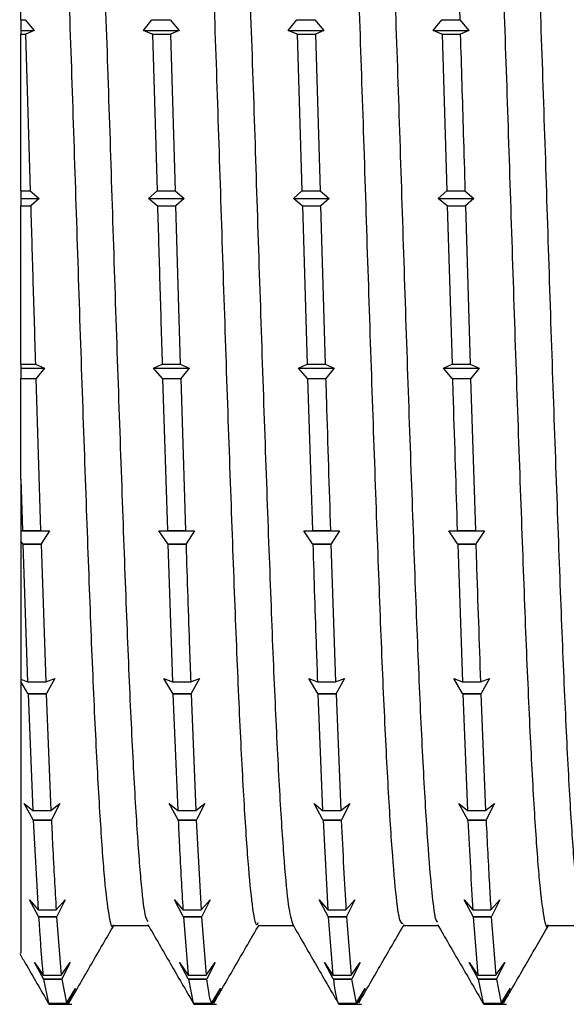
# Model space of a CAD drawing. Header units: millimetres. Extents: x 0 to 420, y 0 to 297.
# Tile 12 of 64: x 33.25 to 40.62, y 206.25 to 219.53. Entities that reach past the tile are written whole.
import ezdxf

# ---------------------------------------------------------------- set-up
doc = ezdxf.new("R2010")
doc.units = ezdxf.units.MM

msp = doc.modelspace()

# ---------------------------------------------------------------- linework, layer by layer
at = {"color": 7, "linetype": 'Continuous', "lineweight": 25}
for p, q in [((39.12037, 221.5206), (39.18514, 219.52955)), ((33.26654, 219.52955), (33.26654, 221.29173)), ((33.26654, 219.52955), (33.3236, 219.52955)), ((33.26654, 219.52955), (33.26654, 219.38374)), ((33.3236, 219.52955), (33.44469, 219.38374)), ((34.91789, 219.38374), (35.03322, 219.52955)), ((35.03322, 219.52955), (35.27745, 219.52955)), ((35.27745, 219.52955), (35.39854, 219.38374)), ((36.87173, 219.38374), (36.98706, 219.52955)), ((36.98706, 219.52955), (37.23129, 219.52955)), ((37.23129, 219.52955), (37.35238, 219.38374)), ((38.82558, 219.38374), (38.94091, 219.52955)), ((38.94091, 219.52955), (39.18514, 219.52955)), ((39.18514, 219.52955), (39.30623, 219.38374)), ((33.26654, 219.38374), (33.44469, 219.38374)), ((33.26654, 219.38374), (33.26654, 219.3365)), ((33.26654, 219.3365), (33.32962, 219.3365)), ((33.26654, 217.22009), (33.26654, 219.3365)), ((33.32962, 219.3365), (33.39294, 217.22009)), ((33.33206, 219.3354), (33.32962, 219.3365)), ((33.44469, 219.38374), (33.33206, 219.3354)), ((35.0368, 219.3354), (34.91789, 219.38374)), ((34.91789, 219.38374), (35.39854, 219.38374)), ((35.03924, 219.3365), (35.0368, 219.3354)), ((35.03924, 219.3365), (35.10256, 217.22009)), ((35.03924, 219.3365), (35.28347, 219.3365)), ((35.28347, 219.3365), (35.34679, 217.22009)), ((35.28591, 219.3354), (35.28347, 219.3365)), ((35.39854, 219.38374), (35.28591, 219.3354)), ((36.99065, 219.3354), (36.87173, 219.38374)), ((36.87173, 219.38374), (37.35238, 219.38374)), ((36.99308, 219.3365), (36.99065, 219.3354)), ((36.99308, 219.3365), (37.0564, 217.22009)), ((36.99308, 219.3365), (37.23731, 219.3365)), ((37.23731, 219.3365), (37.30064, 217.22009)), ((37.23975, 219.3354), (37.23731, 219.3365)), ((37.35238, 219.38374), (37.23975, 219.3354)), ((38.94449, 219.3354), (38.82558, 219.38374)), ((38.82558, 219.38374), (39.30623, 219.38374)), ((38.94693, 219.3365), (38.94449, 219.3354)), ((38.94693, 219.3365), (39.01025, 217.22009)), ((38.94693, 219.3365), (39.19116, 219.3365)), ((39.1936, 219.3354), (39.19116, 219.3365)), ((39.30623, 219.38374), (39.1936, 219.3354)), ((33.26654, 217.22009), (33.39294, 217.22009)), ((33.26654, 217.22009), (33.26654, 217.11624)), ((33.39294, 217.22009), (33.51391, 217.11624)), ((34.98711, 217.11624), (35.10256, 217.22009)), ((35.10256, 217.22009), (35.34679, 217.22009)), ((35.34679, 217.22009), (35.46775, 217.11624)), ((36.94095, 217.11624), (37.0564, 217.22009)), ((37.0564, 217.22009), (37.30064, 217.22009)), ((37.30064, 217.22009), (37.4216, 217.11624)), ((38.8948, 217.11624), (39.01025, 217.22009)), ((39.01025, 217.22009), (39.25448, 217.22009)), ((39.25448, 217.22009), (39.37545, 217.11624)), ((33.26654, 217.11624), (33.51391, 217.11624)), ((33.26654, 217.11624), (33.26654, 217.02025)), ((33.26654, 217.02025), (33.39872, 217.02025)), ((33.26654, 214.8846), (33.26654, 217.02025)), ((33.40116, 217.02007), (33.39872, 217.02025)), ((33.51391, 217.11624), (33.40116, 217.02007)), ((35.1059, 217.02007), (34.98711, 217.11624)), ((34.98711, 217.11624), (35.46775, 217.11624)), ((35.10833, 217.02025), (35.1059, 217.02007)), ((35.10833, 217.02025), (35.35256, 217.02025)), ((35.35256, 217.02025), (35.41615, 214.8846)), ((35.355, 217.02007), (35.35256, 217.02025)), ((35.46775, 217.11624), (35.355, 217.02007)), ((37.05974, 217.02007), (36.94095, 217.11624)), ((36.94095, 217.11624), (37.4216, 217.11624)), ((37.06218, 217.02025), (37.05974, 217.02007)), ((37.06218, 217.02025), (37.12577, 214.8846)), ((37.06218, 217.02025), (37.30641, 217.02025)), ((37.30641, 217.02025), (37.37, 214.8846)), ((37.30885, 217.02007), (37.30641, 217.02025)), ((37.4216, 217.11624), (37.30885, 217.02007)), ((39.01359, 217.02007), (38.8948, 217.11624)), ((38.8948, 217.11624), (39.37545, 217.11624)), ((39.01602, 217.02025), (39.01359, 217.02007)), ((39.01602, 217.02025), (39.07962, 214.8846)), ((39.01602, 217.02025), (39.26026, 217.02025)), ((39.26026, 217.02025), (39.32385, 214.8846)), ((39.26269, 217.02007), (39.26026, 217.02025)), ((39.37545, 217.11624), (39.26269, 217.02007)), ((33.26654, 214.8846), (33.46231, 214.8846)), ((33.26654, 214.8846), (33.26654, 214.82791)), ((33.46231, 214.8846), (33.5834, 214.82791)), ((35.0566, 214.82791), (35.17192, 214.8846)), ((35.17192, 214.8846), (35.41615, 214.8846)), ((35.41615, 214.8846), (35.53725, 214.82791)), ((37.01045, 214.82791), (37.12577, 214.8846)), ((37.12577, 214.8846), (37.37, 214.8846)), ((37.37, 214.8846), (37.49109, 214.82791)), ((38.96429, 214.82791), (39.07962, 214.8846)), ((39.07962, 214.8846), (39.32385, 214.8846)), ((39.32385, 214.8846), (39.44494, 214.82791)), ((33.26654, 214.82791), (33.5834, 214.82791)), ((33.26654, 214.82791), (33.26654, 214.68876)), ((33.5834, 214.82791), (33.47078, 214.68876)), ((35.17552, 214.68876), (35.0566, 214.82791)), ((35.0566, 214.82791), (35.53725, 214.82791)), ((35.53725, 214.82791), (35.42463, 214.68876)), ((37.12937, 214.68876), (37.01045, 214.82791)), ((37.01045, 214.82791), (37.49109, 214.82791)), ((37.49109, 214.82791), (37.37847, 214.68876)), ((39.08321, 214.68876), (38.96429, 214.82791)), ((38.96429, 214.82791), (39.44494, 214.82791)), ((39.44494, 214.82791), (39.33232, 214.68876)), ((33.26654, 214.68876), (33.47078, 214.68876)), ((33.26654, 214.68876), (33.26654, 214.68798)), ((33.26654, 214.68798), (33.46834, 214.68798)), ((33.26654, 213.33285), (33.26654, 214.68798)), ((33.47078, 214.68876), (33.46834, 214.68798)), ((33.46834, 214.68798), (33.53308, 212.64019)), ((35.17796, 214.68798), (35.17552, 214.68876)), ((35.17552, 214.68876), (35.42463, 214.68876)), ((35.17796, 214.68798), (35.2427, 212.64019)), ((35.17796, 214.68798), (35.42219, 214.68798)), ((35.42463, 214.68876), (35.42219, 214.68798)), ((35.42219, 214.68798), (35.48693, 212.64019)), ((37.1318, 214.68798), (37.12937, 214.68876)), ((37.12937, 214.68876), (37.37847, 214.68876)), ((37.1318, 214.68798), (37.19654, 212.64019)), ((37.1318, 214.68798), (37.37603, 214.68798)), ((37.37847, 214.68876), (37.37603, 214.68798)), ((39.08565, 214.68798), (39.08321, 214.68876)), ((39.08321, 214.68876), (39.33232, 214.68876)), ((39.08565, 214.68798), (39.32988, 214.68798)), ((39.33232, 214.68876), (39.32988, 214.68798)), ((39.32988, 214.68798), (39.39462, 212.64019)), ((33.26654, 213.33285), (33.28885, 212.64019)), ((33.26654, 213.33285), (33.26654, 212.63891)), ((33.26654, 212.63891), (33.28885, 212.64019)), ((33.26654, 212.63352), (33.65416, 212.63352)), ((33.26654, 212.63352), (33.26654, 212.49638)), ((33.28885, 212.64019), (33.53308, 212.64019)), ((33.53308, 212.64019), (33.65416, 212.63352)), ((33.65416, 212.63352), (33.54151, 212.45834)), ((35.12735, 212.63352), (35.2427, 212.64019)), ((35.24625, 212.45834), (35.12735, 212.63352)), ((35.12735, 212.63352), (35.608, 212.63352)), ((35.2427, 212.64019), (35.48693, 212.64019)), ((35.48693, 212.64019), (35.608, 212.63352)), ((35.608, 212.63352), (35.49535, 212.45834)), ((37.0812, 212.63352), (37.19654, 212.64019)), ((37.20009, 212.45834), (37.0812, 212.63352)), ((37.0812, 212.63352), (37.56185, 212.63352)), ((37.19654, 212.64019), (37.44077, 212.64019)), ((37.44077, 212.64019), (37.56185, 212.63352)), ((37.56185, 212.63352), (37.4492, 212.45834)), ((39.03505, 212.63352), (39.15039, 212.64019)), ((39.15394, 212.45834), (39.03505, 212.63352)), ((39.03505, 212.63352), (39.51569, 212.63352)), ((39.15039, 212.64019), (39.39462, 212.64019)), ((39.39462, 212.64019), (39.51569, 212.63352)), ((39.51569, 212.63352), (39.40305, 212.45834)), ((33.2924, 212.45834), (33.26654, 212.49638)), ((33.29484, 212.45667), (33.2924, 212.45834)), ((33.2924, 212.45834), (33.54151, 212.45834)), ((33.29484, 212.45667), (33.35769, 210.59942)), ((33.29484, 212.45667), (33.53907, 212.45667)), ((33.54151, 212.45834), (33.53907, 212.45667)), ((33.53907, 212.45667), (33.60192, 210.59942)), ((35.24868, 212.45667), (35.24625, 212.45834)), ((35.24625, 212.45834), (35.49535, 212.45834)), ((35.24868, 212.45667), (35.31153, 210.59942)), ((35.24868, 212.45667), (35.49292, 212.45667)), ((35.49535, 212.45834), (35.49292, 212.45667)), ((37.20253, 212.45667), (37.20009, 212.45834)), ((37.20009, 212.45834), (37.4492, 212.45834)), ((37.20253, 212.45667), (37.44676, 212.45667)), ((37.4492, 212.45834), (37.44676, 212.45667)), ((37.44676, 212.45667), (37.50961, 210.59942)), ((39.15638, 212.45667), (39.15394, 212.45834)), ((39.15394, 212.45834), (39.40305, 212.45834)), ((39.15638, 212.45667), (39.21923, 210.59942)), ((39.15638, 212.45667), (39.40061, 212.45667)), ((39.40305, 212.45834), (39.40061, 212.45667)), ((33.26654, 210.63388), (33.35769, 210.59942)), ((33.26654, 210.63388), (33.26654, 210.60168)), ((33.60192, 210.59942), (33.72292, 210.64309)), ((33.72292, 210.64309), (33.61021, 210.44067)), ((35.19612, 210.64309), (35.31153, 210.59942)), ((35.31495, 210.44067), (35.19612, 210.64309)), ((35.55577, 210.59942), (35.67677, 210.64309)), ((35.67677, 210.64309), (35.56405, 210.44067)), ((37.14997, 210.64309), (37.26538, 210.59942)), ((37.26879, 210.44067), (37.14997, 210.64309)), ((37.50961, 210.59942), (37.63061, 210.64309)), ((37.63061, 210.64309), (37.5179, 210.44067)), ((39.10381, 210.64309), (39.21923, 210.59942)), ((39.22264, 210.44067), (39.10381, 210.64309)), ((39.46346, 210.59942), (39.58446, 210.64309)), ((39.58446, 210.64309), (39.47174, 210.44067)), ((33.3611, 210.44067), (33.26654, 210.60168)), ((33.35769, 210.59942), (33.60192, 210.59942)), ((35.31153, 210.59942), (35.55577, 210.59942)), ((37.26538, 210.59942), (37.50961, 210.59942)), ((39.21923, 210.59942), (39.46346, 210.59942)), ((33.36354, 210.43818), (33.3611, 210.44067)), ((33.3611, 210.44067), (33.61021, 210.44067)), ((33.36354, 210.43818), (33.42762, 208.8646)), ((33.36354, 210.43818), (33.60777, 210.43818)), ((33.61021, 210.44067), (33.60777, 210.43818)), ((33.60777, 210.43818), (33.67185, 208.8646)), ((35.31738, 210.43818), (35.31495, 210.44067)), ((35.31495, 210.44067), (35.56405, 210.44067)), ((35.31738, 210.43818), (35.38146, 208.8646)), ((35.31738, 210.43818), (35.56161, 210.43818)), ((35.56405, 210.44067), (35.56161, 210.43818)), ((35.56161, 210.43818), (35.6257, 208.8646)), ((37.27123, 210.43818), (37.26879, 210.44067)), ((37.26879, 210.44067), (37.5179, 210.44067)), ((37.27123, 210.43818), (37.33531, 208.8646)), ((37.27123, 210.43818), (37.51546, 210.43818)), ((37.5179, 210.44067), (37.51546, 210.43818)), ((37.51546, 210.43818), (37.57954, 208.8646)), ((39.22508, 210.43818), (39.22264, 210.44067)), ((39.22264, 210.44067), (39.47174, 210.44067)), ((39.22508, 210.43818), (39.28916, 208.8646)), ((39.22508, 210.43818), (39.46931, 210.43818)), ((39.47174, 210.44067), (39.46931, 210.43818)), ((39.46931, 210.43818), (39.53339, 208.8646)), ((33.3123, 208.95642), (33.42762, 208.8646)), ((33.43123, 208.73693), (33.3123, 208.95642)), ((33.67185, 208.8646), (33.79295, 208.95642)), ((33.79295, 208.95642), (33.68033, 208.73693)), ((35.26615, 208.95642), (35.38146, 208.8646)), ((35.38508, 208.73693), (35.26615, 208.95642)), ((35.6257, 208.8646), (35.7468, 208.95642)), ((35.7468, 208.95642), (35.63418, 208.73693)), ((37.21999, 208.95642), (37.33531, 208.8646)), ((37.33892, 208.73693), (37.21999, 208.95642)), ((37.57954, 208.8646), (37.70064, 208.95642)), ((37.70064, 208.95642), (37.58803, 208.73693)), ((39.17384, 208.95642), (39.28916, 208.8646)), ((39.29277, 208.73693), (39.17384, 208.95642)), ((39.53339, 208.8646), (39.65449, 208.95642)), ((39.65449, 208.95642), (39.54187, 208.73693)), ((33.42762, 208.8646), (33.67185, 208.8646)), ((35.38146, 208.8646), (35.6257, 208.8646)), ((37.33531, 208.8646), (37.57954, 208.8646)), ((39.28916, 208.8646), (39.53339, 208.8646)), ((33.43367, 208.73373), (33.43123, 208.73693)), ((33.43123, 208.73693), (33.68033, 208.73693)), ((33.43367, 208.73373), (33.49825, 207.52274)), ((33.43367, 208.73373), (33.6779, 208.73373)), ((33.68033, 208.73693), (33.6779, 208.73373)), ((35.38751, 208.73373), (35.38508, 208.73693)), ((35.38508, 208.73693), (35.63418, 208.73693)), ((35.38751, 208.73373), (35.63174, 208.73373)), ((35.63418, 208.73693), (35.63174, 208.73373)), ((35.63174, 208.73373), (35.69632, 207.52274)), ((37.34136, 208.73373), (37.33892, 208.73693)), ((37.33892, 208.73693), (37.58803, 208.73693)), ((37.34136, 208.73373), (37.40594, 207.52274)), ((37.34136, 208.73373), (37.58559, 208.73373)), ((37.58803, 208.73693), (37.58559, 208.73373)), ((39.2952, 208.73373), (39.29277, 208.73693)), ((39.29277, 208.73693), (39.54187, 208.73693)), ((39.2952, 208.73373), (39.53943, 208.73373)), ((39.54187, 208.73693), (39.53943, 208.73373)), ((33.38288, 207.65811), (33.49825, 207.52274)), ((33.50175, 207.43253), (33.38288, 207.65811)), ((33.74248, 207.52274), (33.86353, 207.65811)), ((33.86353, 207.65811), (33.75086, 207.43253)), ((35.33673, 207.65811), (35.45209, 207.52274)), ((35.4556, 207.43253), (35.33673, 207.65811)), ((35.69632, 207.52274), (35.81738, 207.65811)), ((35.81738, 207.65811), (35.7047, 207.43253)), ((37.29058, 207.65811), (37.40594, 207.52274)), ((37.40944, 207.43253), (37.29058, 207.65811)), ((37.65017, 207.52274), (37.77122, 207.65811)), ((37.77122, 207.65811), (37.65855, 207.43253)), ((39.24442, 207.65811), (39.35979, 207.52274)), ((39.36329, 207.43253), (39.24442, 207.65811)), ((39.60402, 207.52274), (39.72507, 207.65811)), ((39.72507, 207.65811), (39.6124, 207.43253)), ((33.49825, 207.52274), (33.74248, 207.52274)), ((35.45209, 207.52274), (35.69632, 207.52274)), ((37.40594, 207.52274), (37.65017, 207.52274)), ((39.35979, 207.52274), (39.60402, 207.52274)), ((33.50419, 207.42881), (33.50175, 207.43253)), ((33.50175, 207.43253), (33.75086, 207.43253)), ((33.50419, 207.42881), (33.74842, 207.42881)), ((33.75086, 207.43253), (33.74842, 207.42881)), ((33.74842, 207.42881), (33.81106, 206.64112)), ((35.45803, 207.42881), (35.4556, 207.43253)), ((35.4556, 207.43253), (35.7047, 207.43253)), ((35.45803, 207.42881), (35.52068, 206.64112)), ((35.45803, 207.42881), (35.70227, 207.42881)), ((35.7047, 207.43253), (35.70227, 207.42881)), ((35.70227, 207.42881), (35.76491, 206.64112)), ((37.41188, 207.42881), (37.40944, 207.43253)), ((37.40944, 207.43253), (37.65855, 207.43253)), ((37.41188, 207.42881), (37.47453, 206.64112)), ((37.41188, 207.42881), (37.65611, 207.42881)), ((37.65855, 207.43253), (37.65611, 207.42881)), ((37.65611, 207.42881), (37.71876, 206.64112)), ((39.36573, 207.42881), (39.36329, 207.43253)), ((39.36329, 207.43253), (39.6124, 207.43253)), ((39.36573, 207.42881), (39.42837, 206.64112)), ((39.36573, 207.42881), (39.60996, 207.42881)), ((39.6124, 207.43253), (39.60996, 207.42881)), ((39.60996, 207.42881), (39.6726, 206.64112)), ((34.51388, 207.31039), (34.98593, 207.31039)), ((33.45145, 206.81325), (33.56683, 206.64112)), ((33.57031, 206.5929), (33.45145, 206.81325)), ((33.81106, 206.64112), (33.9321, 206.81325)), ((33.9321, 206.81325), (33.81941, 206.5929)), ((35.4053, 206.81325), (35.52068, 206.64112)), ((35.52416, 206.5929), (35.4053, 206.81325)), ((35.76491, 206.64112), (35.88594, 206.81325)), ((35.88594, 206.81325), (35.77326, 206.5929)), ((37.35914, 206.81325), (37.47453, 206.64112)), ((37.478, 206.5929), (37.35914, 206.81325)), ((37.71876, 206.64112), (37.83979, 206.81325)), ((37.83979, 206.81325), (37.72711, 206.5929)), ((39.31299, 206.81325), (39.42837, 206.64112)), ((39.43185, 206.5929), (39.31299, 206.81325)), ((39.6726, 206.64112), (39.79363, 206.81325)), ((39.79363, 206.81325), (39.68095, 206.5929)), ((33.56683, 206.64112), (33.81106, 206.64112)), ((33.57275, 206.58883), (33.57031, 206.5929)), ((33.57031, 206.5929), (33.81941, 206.5929)), ((33.57275, 206.58883), (33.63719, 206.26394)), ((33.57275, 206.58883), (33.81698, 206.58883)), ((33.81941, 206.5929), (33.81698, 206.58883)), ((33.81698, 206.58883), (33.88142, 206.26394)), ((35.52068, 206.64112), (35.76491, 206.64112)), ((35.52659, 206.58883), (35.52416, 206.5929)), ((35.52416, 206.5929), (35.77326, 206.5929)), ((35.52659, 206.58883), (35.59103, 206.26394)), ((35.52659, 206.58883), (35.77082, 206.58883)), ((35.77326, 206.5929), (35.77082, 206.58883)), ((37.47453, 206.64112), (37.71876, 206.64112)), ((37.48044, 206.58883), (37.478, 206.5929)), ((37.478, 206.5929), (37.72711, 206.5929)), ((37.48044, 206.58883), (37.72467, 206.58883)), ((37.72711, 206.5929), (37.72467, 206.58883)), ((37.72467, 206.58883), (37.78911, 206.26394)), ((39.42837, 206.64112), (39.6726, 206.64112)), ((39.43428, 206.58883), (39.43185, 206.5929)), ((39.43185, 206.5929), (39.68095, 206.5929)), ((39.43428, 206.58883), (39.49873, 206.26394)), ((39.43428, 206.58883), (39.67851, 206.58883)), ((39.68095, 206.5929), (39.67851, 206.58883)), ((39.67851, 206.58883), (39.74296, 206.26394)), ((33.88142, 206.26394), (34.00252, 206.4642)), ((34.00252, 206.4642), (33.88991, 206.26013)), ((35.83526, 206.26394), (35.95637, 206.4642)), ((35.95637, 206.4642), (35.84375, 206.26013)), ((37.78911, 206.26394), (37.91021, 206.4642)), ((37.91021, 206.4642), (37.7976, 206.26013)), ((39.74296, 206.26394), (39.86406, 206.4642)), ((39.86406, 206.4642), (39.75144, 206.26013)), ((33.63719, 206.26394), (33.88142, 206.26394)), ((33.6408, 206.26013), (33.63858, 206.26394)), ((33.64324, 206.25591), (33.6408, 206.26013)), ((33.6408, 206.26013), (33.88991, 206.26013)), ((33.64324, 206.25591), (33.88747, 206.25591)), ((33.64324, 206.25104), (33.95176, 206.25104)), ((33.88747, 206.25591), (33.89702, 206.27882)), ((33.88991, 206.26013), (33.88747, 206.25591)), ((35.59103, 206.26394), (35.83526, 206.26394)), ((35.59465, 206.26013), (35.59243, 206.26394)), ((35.59708, 206.25591), (35.59465, 206.26013)), ((35.59465, 206.26013), (35.84375, 206.26013)), ((35.59708, 206.25591), (35.84131, 206.25591)), ((35.59708, 206.25104), (35.9056, 206.25104)), ((35.84131, 206.25591), (35.85086, 206.27882)), ((35.84375, 206.26013), (35.84131, 206.25591)), ((37.54488, 206.26394), (37.78911, 206.26394)), ((37.54849, 206.26013), (37.54628, 206.26394)), ((37.55093, 206.25591), (37.54849, 206.26013)), ((37.54849, 206.26013), (37.7976, 206.26013)), ((37.55093, 206.25591), (37.79516, 206.25591)), ((37.55093, 206.25104), (37.85945, 206.25104)), ((37.79516, 206.25591), (37.80471, 206.27882)), ((37.7976, 206.26013), (37.79516, 206.25591)), ((39.49873, 206.26394), (39.74296, 206.26394)), ((39.50234, 206.26013), (39.50012, 206.26394)), ((39.50478, 206.25591), (39.50234, 206.26013)), ((39.50234, 206.26013), (39.75144, 206.26013)), ((39.50478, 206.25591), (39.74901, 206.25591)), ((39.50478, 206.25104), (39.8133, 206.25104)), ((39.75144, 206.26013), (39.74901, 206.25591))]:
    msp.add_line(p, q, dxfattribs=at)
for points, knots in [([(33.5465, 226.03995), (33.55549, 226.03587), (33.58415, 226.02286), (33.63005, 225.64851), (33.68902, 224.94443), (33.74911, 223.92664), (33.80682, 222.66018), (33.86433, 221.18261), (33.92443, 219.54326), (33.98345, 217.80527), (34.03994, 216.02989), (34.09967, 214.2756), (34.15948, 212.60744), (34.21604, 211.08658), (34.27493, 209.76175), (34.33503, 208.68431), (34.39278, 207.8834), (34.45015, 207.42966), (34.49176, 207.24857), (34.51268, 207.31606), (34.51386, 207.31989)], [0, 0, 0, 0, 0.02741222, 0.08742863, 0.14805761, 0.20907013, 0.26938081, 0.32964346, 0.39064883, 0.45131296, 0.5113132, 0.57218901, 0.63308823, 0.69310647, 0.75373183, 0.81474498, 0.87506045, 0.93531843, 0.996323, 1, 1, 1, 1]), ([(34.01888, 226.05957), (34.03328, 226.05659), (34.0674, 226.04955), (34.11855, 225.65307), (34.17747, 224.9432), (34.23757, 223.92697), (34.29528, 222.6601), (34.3528, 221.18264), (34.41289, 219.54326), (34.47191, 217.80527), (34.5284, 216.0299), (34.58814, 214.27559), (34.64794, 212.60751), (34.70451, 211.0863), (34.76339, 209.7628), (34.82349, 208.68037), (34.88123, 207.89793), (34.93178, 207.43789), (34.96449, 207.38483), (34.97738, 207.3639)], [0, 0, 0, 0, 0.044262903, 0.104824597, 0.166004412, 0.227571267, 0.288429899, 0.349240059, 0.4107997, 0.472014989, 0.532560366, 0.593989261, 0.655441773, 0.716005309, 0.777181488, 0.838748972, 0.899612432, 0.960417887, 1, 1, 1, 1]), ([(35.50044, 226.06574), (35.50254, 226.06779), (35.5244, 226.0891), (35.56457, 225.81514), (35.62211, 225.23061), (35.68218, 224.30785), (35.74124, 223.12527), (35.79772, 221.71495), (35.85743, 220.12607), (35.91726, 218.4148), (35.97384, 216.64581), (36.03269, 214.87745), (36.0928, 213.17086), (36.15057, 211.59318), (36.20802, 210.1951), (36.2681, 209.02638), (36.32719, 208.12671), (36.38359, 207.55023), (36.43164, 207.28537), (36.45954, 207.3363), (36.46762, 207.35104)], [0, 0, 0, 0, 0.006399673, 0.066725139, 0.126974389, 0.187977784, 0.248652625, 0.30864924, 0.369518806, 0.430424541, 0.490448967, 0.551063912, 0.612079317, 0.67240952, 0.732654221, 0.79365676, 0.854334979, 0.914330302, 0.975197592, 1, 1, 1, 1]), ([(35.97279, 226.05391), (35.98028, 226.06442), (36.00757, 226.10274), (36.05307, 225.82305), (36.11057, 225.22847), (36.17065, 224.30842), (36.2297, 223.12512), (36.28618, 221.715), (36.34589, 220.12606), (36.40572, 218.41481), (36.4623, 216.64581), (36.52115, 214.87745), (36.58126, 213.1709), (36.63904, 211.59304), (36.69648, 210.19564), (36.75657, 209.02435), (36.81564, 208.13422), (36.87193, 207.52422), (36.91147, 207.39254), (36.93129, 207.32652)], [0, 0, 0, 0, 0.023018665, 0.083887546, 0.14467952, 0.206232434, 0.267453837, 0.327990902, 0.389408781, 0.450863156, 0.511428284, 0.572589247, 0.634154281, 0.695027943, 0.755815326, 0.817367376, 0.878592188, 0.939127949, 1, 1, 1, 1]), ([(37.45634, 226.04461), (37.4706, 226.01685), (37.50441, 225.95104), (37.55547, 225.46472), (37.6152, 224.66131), (37.67503, 223.5626), (37.73164, 222.22652), (37.79044, 220.69394), (37.85056, 219.01669), (37.90839, 217.26098), (37.96578, 215.48579), (38.02587, 213.75002), (38.08497, 212.12164), (38.14143, 210.65587), (38.20111, 209.40238), (38.26096, 208.4055), (38.31755, 207.71408), (38.37156, 207.33235), (38.40649, 207.33898), (38.42155, 207.34183)], [0, 0, 0, 0, 0.043854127, 0.103979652, 0.16497694, 0.226023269, 0.286186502, 0.346924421, 0.408076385, 0.468554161, 0.52891864, 0.590053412, 0.650875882, 0.711000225, 0.771995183, 0.833043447, 0.893208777, 0.953942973, 1, 1, 1, 1]), ([(37.92661, 226.0887), (37.92719, 226.09031), (37.94763, 226.14661), (37.98752, 225.9498), (38.04396, 225.47861), (38.10365, 224.65756), (38.16349, 223.56359), (38.2201, 222.22626), (38.27891, 220.69402), (38.33902, 219.01667), (38.39685, 217.26099), (38.45424, 215.4858), (38.51433, 213.75002), (38.57343, 212.12168), (38.62989, 210.65573), (38.68957, 209.40293), (38.74942, 208.40346), (38.80603, 207.72161), (38.85172, 207.37037), (38.87827, 207.36446), (38.88497, 207.36297)], [0, 0, 0, 0, 0.001798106, 0.063034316, 0.123572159, 0.184987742, 0.246452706, 0.307028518, 0.368182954, 0.429754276, 0.49064679, 0.551425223, 0.612979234, 0.674218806, 0.734755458, 0.796168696, 0.857635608, 0.918213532, 0.979364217, 1, 1, 1, 1]), ([(39.88042, 226.0569), (39.89405, 226.05666), (39.92741, 226.05608), (39.97788, 225.67427), (40.03667, 224.9771), (40.09678, 223.97144), (40.15467, 222.71368), (40.21201, 221.24351), (40.27209, 219.60949), (40.33122, 217.87416), (40.38767, 216.09915), (40.44733, 214.34289), (40.50719, 212.67015), (40.56384, 211.14226), (40.62259, 209.81013), (40.6827, 208.71737), (40.74062, 207.92256), (40.79177, 207.44707), (40.82525, 207.38649), (40.83893, 207.36175)], [0, 0, 0, 0, 0.04187884, 0.10246086, 0.16360376, 0.22517633, 0.28608271, 0.3468477, 0.40839863, 0.46964794, 0.53018102, 0.59158688, 0.6530593, 0.71364355, 0.77478265, 0.83635568, 0.89726673, 0.9580274, 1, 1, 1, 1]), ([(39.41261, 226.03626), (39.4193, 226.03376), (39.44565, 226.0239), (39.48937, 225.66769), (39.54822, 224.97888), (39.60831, 223.97096), (39.66621, 222.7138), (39.72355, 221.24347), (39.78363, 219.60949), (39.84276, 217.87415), (39.89921, 216.09914), (39.95886, 214.34291), (40.01873, 212.67007), (40.07537, 211.14251), (40.13413, 209.80915), (40.19423, 208.72105), (40.25217, 207.909), (40.30937, 207.44092), (40.35171, 207.25231), (40.37339, 207.31925), (40.37533, 207.32525)], [0, 0, 0, 0, 0.020485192, 0.080806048, 0.141685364, 0.20299249, 0.263636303, 0.324139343, 0.385424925, 0.446410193, 0.506682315, 0.567823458, 0.629030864, 0.689353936, 0.750229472, 0.811537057, 0.87218552, 0.932684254, 0.993968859, 1, 1, 1, 1]), ([(39.19116, 219.3365), (39.20486, 218.89007), (39.22631, 218.19147), (39.24701, 217.47772), (39.25448, 217.22009)], [0, 0, 0, 0, 0.6390366, 1, 1, 1, 1]), ([(33.39872, 217.02025), (33.40896, 216.66891), (33.42984, 215.95308), (33.45135, 215.24509), (33.46231, 214.8846)], [0, 0, 0, 0, 0.49081627, 1, 1, 1, 1]), ([(35.10833, 217.02025), (35.11858, 216.66891), (35.13946, 215.95308), (35.16097, 215.24509), (35.17192, 214.8846)], [0, 0, 0, 0, 0.49081614, 1, 1, 1, 1]), ([(37.37603, 214.68798), (37.3791, 214.58853), (37.40067, 213.88845), (37.42226, 213.2166), (37.44077, 212.64019)], [0, 0, 0, 0, 0.14206804, 1, 1, 1, 1]), ([(39.08565, 214.68798), (39.08871, 214.58853), (39.11029, 213.88845), (39.13187, 213.2166), (39.15039, 212.64019)], [0, 0, 0, 0, 0.14206775, 1, 1, 1, 1]), ([(33.26654, 212.49638), (33.26654, 212.01634), (33.26654, 211.36735), (33.26654, 210.78538), (33.26654, 210.63388)], [0, 0, 0, 0, 0.73967523, 1, 1, 1, 1]), ([(35.49292, 212.45667), (35.5087, 211.97735), (35.52987, 211.33439), (35.55051, 210.74853), (35.55577, 210.59942)], [0, 0, 0, 0, 0.74549503, 1, 1, 1, 1]), ([(37.20253, 212.45667), (37.21831, 211.97735), (37.23948, 211.33439), (37.26013, 210.74853), (37.26538, 210.59942)], [0, 0, 0, 0, 0.74549482, 1, 1, 1, 1]), ([(39.40061, 212.45667), (39.40305, 212.38224), (39.42437, 211.7312), (39.4451, 211.131), (39.46346, 210.59942)], [0, 0, 0, 0, 0.11431283, 1, 1, 1, 1]), ([(33.26654, 210.60168), (33.26654, 210.25251), (33.26654, 209.55419), (33.26654, 208.61661), (33.26654, 207.80624), (33.26654, 207.21924), (33.26654, 206.92213), (33.26654, 206.93707), (33.26654, 206.9423)], [0, 0, 0, 0, 0.1584011, 0.31680201, 0.51016891, 0.70351572, 0.89620691, 1, 1, 1, 1]), ([(33.6779, 208.73373), (33.68341, 208.61769), (33.70504, 208.16221), (33.72649, 207.7958), (33.74248, 207.52274)], [0, 0, 0, 0, 0.25478064, 1, 1, 1, 1]), ([(35.38751, 208.73373), (35.39302, 208.61769), (35.41465, 208.16221), (35.4361, 207.7958), (35.45209, 207.52274)], [0, 0, 0, 0, 0.2547805, 1, 1, 1, 1]), ([(37.58559, 208.73373), (37.60725, 208.29906), (37.62892, 207.86417), (37.65016, 207.52291), (37.65017, 207.52274)], [0, 0, 0, 0, 0.99950682, 1, 1, 1, 1]), ([(39.2952, 208.73373), (39.31686, 208.29906), (39.33853, 207.86417), (39.35977, 207.52291), (39.35979, 207.52274)], [0, 0, 0, 0, 0.99950652, 1, 1, 1, 1]), ([(39.53943, 208.73373), (39.55418, 208.43153), (39.57585, 207.98748), (39.5972, 207.63525), (39.60402, 207.52274)], [0, 0, 0, 0, 0.68058211, 1, 1, 1, 1]), ([(33.50419, 207.42881), (33.5219, 207.17148), (33.54271, 206.86926), (33.56371, 206.67062), (33.56683, 206.64112)], [0, 0, 0, 0, 0.85144304, 1, 1, 1, 1]), ([(33.91093, 206.26106), (34.01299, 206.43758), (34.21709, 206.79059), (34.42123, 207.1436), (34.5233, 207.32009)], [0, 0, 0, 0, 0.500028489, 1, 1, 1, 1]), ([(34.9773, 207.32531), (35.07934, 207.14887), (35.28351, 206.79582), (35.48765, 206.44273), (35.58976, 206.2661)], [0, 0, 0, 0, 0.49976278, 1, 1, 1, 1]), ([(35.86607, 206.26303), (35.96811, 206.43953), (36.17219, 206.7925), (36.37629, 207.14546), (36.47834, 207.32192)], [0, 0, 0, 0, 0.50002546, 1, 1, 1, 1]), ([(36.93114, 207.32531), (37.03314, 207.14894), (37.23732, 206.79589), (37.44145, 206.44281), (37.54361, 206.2661)], [0, 0, 0, 0, 0.49955587, 1, 1, 1, 1]), ([(37.82263, 206.26774), (37.92467, 206.44424), (38.12875, 206.79721), (38.33286, 207.15014), (38.4349, 207.3266)], [0, 0, 0, 0, 0.50002567, 1, 1, 1, 1]), ([(38.88499, 207.32531), (38.98695, 207.14902), (39.19113, 206.79597), (39.39526, 206.44288), (39.49746, 206.2661)], [0, 0, 0, 0, 0.499348, 1, 1, 1, 1]), ([(36.46772, 207.31039), (36.54909, 207.31035), (36.70644, 207.31028), (36.86379, 207.31035), (36.93977, 207.31039)], [0, 0, 0, 0, 0.51711994, 1, 1, 1, 1]), ([(38.42157, 207.31039), (38.5029, 207.31032), (38.66025, 207.31018), (38.8176, 207.31032), (38.89362, 207.31038)], [0, 0, 0, 0, 0.516854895, 1, 1, 1, 1]), ([(39.77765, 206.27003), (39.87972, 206.44656), (40.08023, 206.79337), (40.28077, 207.14014), (40.37923, 207.31039)], [0, 0, 0, 0, 0.50903019, 1, 1, 1, 1]), ([(40.37542, 207.31039), (40.4567, 207.31028), (40.61405, 207.31008), (40.77141, 207.31028), (40.84747, 207.31038)], [0, 0, 0, 0, 0.51659057, 1, 1, 1, 1]), ([(33.25035, 206.93293), (33.2768, 206.88721), (33.40533, 206.66494), (33.53385, 206.44266), (33.63592, 206.2661)], [0, 0, 0, 0, 0.20572867, 1, 1, 1, 1]), ([(35.77082, 206.58883), (35.78146, 206.5076), (35.80278, 206.34493), (35.82443, 206.29096), (35.83526, 206.26394)], [0, 0, 0, 0, 0.49935471, 1, 1, 1, 1]), ([(37.48044, 206.58883), (37.49108, 206.5076), (37.51239, 206.34493), (37.53404, 206.29096), (37.54488, 206.26394)], [0, 0, 0, 0, 0.49935448, 1, 1, 1, 1]), ([(39.74901, 206.25591), (39.75232, 206.25236), (39.76191, 206.24204), (39.77138, 206.28047), (39.77759, 206.30565)], [0, 0, 0, 0, 0.34489262, 1, 1, 1, 1])]:
    msp.add_open_spline(points, degree=3, knots=knots, dxfattribs=at)

doc.saveas('drawing.dxf')
